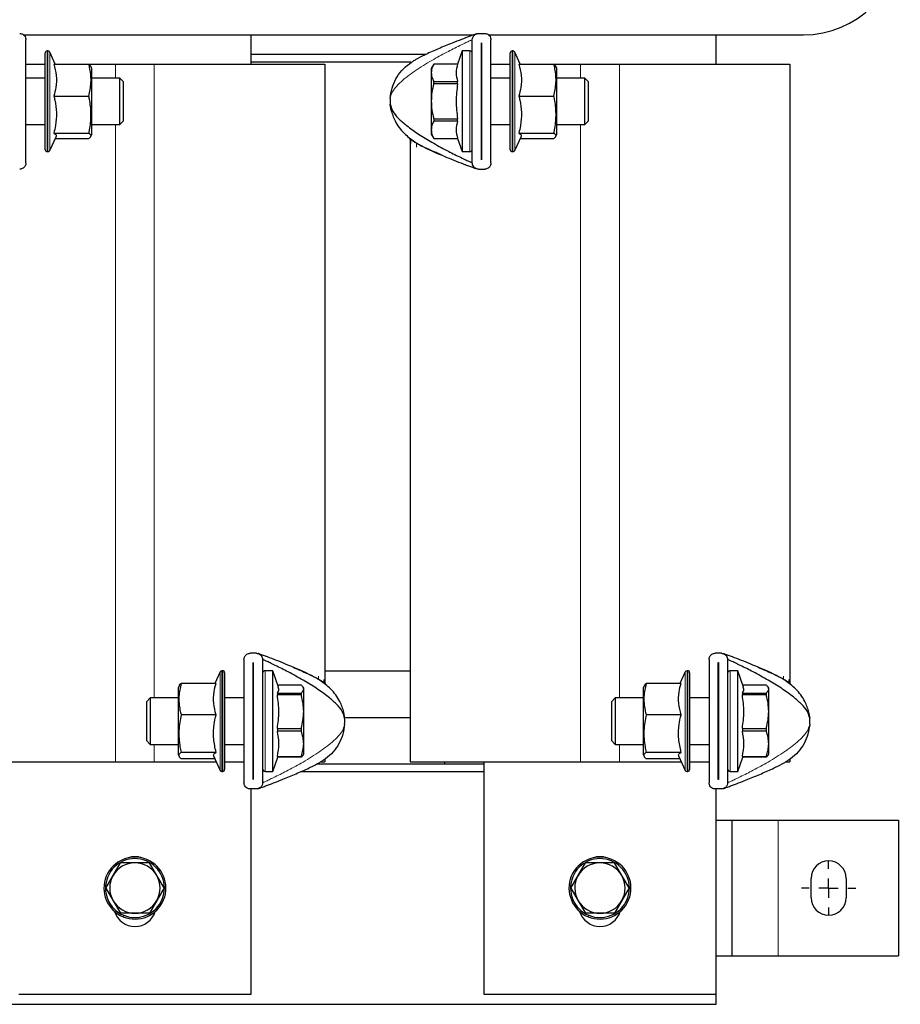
# Model space of a CAD drawing. Header units: millimetres. Extents: x 5 to 418, y 2 to 292.
# Tile 8 of 23: x 100 to 157, y 170 to 234. Entities that reach past the tile are written whole.
import ezdxf

# ---------------------------------------------------------------- set-up
doc = ezdxf.new("R2010")
doc.units = ezdxf.units.MM
doc.layers.add('SLD-0', color=7, linetype='Continuous')

# ---------------------------------------------------------------- blocks, each defined once
blk = doc.blocks.new('SW_CENTERMARKSYMBOL_2')
at = {"layer": 'SLD-0', "color": 0}
for p, q in [((0, 1.25), (0, 1.75)), ((-1.25, 0), (-1.75, 0)), ((0, 0), (-0.625, 0)), ((0, 0), (0, 0.625)), ((0, 0), (0, -0.625)), ((0, 0), (0.625, 0)), ((1.25, 0), (1.75, 0)), ((0, -1.25), (0, -1.75))]:
    blk.add_line(p, q, dxfattribs=at)

msp = doc.modelspace()

# ---------------------------------------------------------------- linework, layer by layer
at = {"color": 7, "linetype": 'Continuous', "lineweight": 25}
for p, q in [((100.0237, 232.7467), (129.0479, 232.7467)), ((114.7103, 230.8717), (114.7103, 232.7467)), ((129.3753, 232.8401), (129.7753, 232.8401)), ((130.0237, 232.7467), (150.3353, 232.7467)), ((144.7103, 230.8717), (144.7103, 232.7467)), ((100.1753, 224.4901), (100.1753, 232.4401)), ((128.9753, 224.4901), (128.9753, 232.4401)), ((129.574, 232.2401), (129.5765, 232.2401)), ((129.574, 224.6901), (129.574, 232.2401)), ((129.5765, 232.2401), (129.5765, 224.6901)), ((130.1753, 224.4901), (130.1753, 232.4401)), ((101.4253, 225.3401), (101.4253, 231.5901)), ((101.5956, 231.7151), (101.5503, 231.7151)), ((102.0711, 230.8663), (101.7089, 231.6429)), ((114.7103, 231.4967), (126.002, 231.4967)), ((128.3128, 231.7151), (128.0236, 230.8697)), ((128.8128, 231.7151), (128.3128, 231.7151)), ((128.3128, 231.7151), (128.3128, 225.2151)), ((131.4253, 225.3401), (131.4253, 231.5901)), ((131.5956, 231.7151), (131.5503, 231.7151)), ((132.0711, 230.8663), (131.7089, 231.6429)), ((100.1753, 230.8717), (101.4253, 230.8717)), ((101.9793, 230.8663), (104.236, 230.8663)), ((102.0685, 230.8717), (105.9603, 230.8717)), ((104.236, 230.8663), (104.3607, 230.7347)), ((104.4253, 230.5901), (104.3665, 230.737)), ((105.9603, 230.8717), (108.4603, 230.8717)), ((108.4603, 230.8717), (119.4603, 230.8717)), ((125.0151, 230.9967), (114.7103, 230.9967)), ((119.4603, 230.8717), (119.4603, 190.9314)), ((124.9119, 230.8921), (125.0469, 230.9847)), ((126.4867, 230.8697), (126.3253, 230.5901)), ((128.0236, 230.8697), (126.4867, 230.8697)), ((126.4867, 230.8681), (126.4867, 230.8697)), ((128.0236, 230.8681), (126.4867, 230.8681)), ((128.0236, 230.8681), (128.0236, 230.8697)), ((130.1753, 230.8717), (131.4253, 230.8717)), ((131.9793, 230.8663), (134.236, 230.8663)), ((132.0685, 230.8717), (135.9603, 230.8717)), ((134.236, 230.8663), (134.3607, 230.7347)), ((134.4253, 230.5901), (134.3665, 230.737)), ((135.9603, 230.8717), (138.4603, 230.8717)), ((138.4603, 230.8717), (149.4603, 230.8717)), ((149.4603, 230.8717), (149.4603, 190.9314)), ((104.4253, 230.429), (104.4253, 230.5901)), ((104.4253, 226.3401), (104.4253, 230.429)), ((126.3253, 230.5901), (126.3253, 230.3054)), ((126.3253, 230.3054), (126.3253, 228.4651)), ((134.4253, 230.429), (134.4253, 230.5901)), ((134.4253, 226.3401), (134.4253, 230.429)), ((101.4253, 229.9651), (100.1753, 229.9651)), ((106.2253, 229.9651), (104.4253, 229.9651)), ((106.4753, 229.7151), (106.2253, 229.9651)), ((106.2253, 226.9651), (106.2253, 229.9651)), ((106.4753, 228.4651), (106.4753, 229.7151)), ((126.4867, 229.7426), (128.0236, 229.7426)), ((126.4867, 229.5906), (126.4867, 229.7426)), ((128.0236, 229.5906), (126.4867, 229.5906)), ((128.0236, 229.5906), (128.0236, 229.7426)), ((129.5765, 229.9651), (129.574, 229.9651)), ((131.4253, 229.9651), (130.1753, 229.9651)), ((136.2253, 229.9651), (134.4253, 229.9651)), ((136.4753, 229.7151), (136.2253, 229.9651)), ((136.2253, 226.9651), (136.2253, 229.9651)), ((136.4753, 228.4651), (136.4753, 229.7151)), ((101.9793, 228.8065), (104.236, 228.8065)), ((131.9793, 228.8065), (134.236, 228.8065)), ((106.4753, 227.2151), (106.4753, 228.4651)), ((123.7502, 227.8812), (123.6812, 228.2767)), ((126.3253, 228.4651), (126.3253, 226.6248)), ((136.4753, 227.2151), (136.4753, 228.4651)), ((100.1753, 226.9651), (101.4253, 226.9651)), ((104.4253, 226.9651), (106.2253, 226.9651)), ((106.2253, 226.9651), (106.4753, 227.2151)), ((126.4867, 227.3396), (128.0236, 227.3396)), ((126.4867, 227.3396), (126.4867, 227.1875)), ((128.0236, 227.1875), (126.4867, 227.1875)), ((128.0236, 227.1875), (128.0236, 227.3396)), ((129.574, 226.9651), (129.5765, 226.9651)), ((130.1753, 226.9651), (131.4253, 226.9651)), ((134.4253, 226.9651), (136.2253, 226.9651)), ((136.2253, 226.9651), (136.4753, 227.2151)), ((101.7089, 225.2872), (102.1416, 226.2151)), ((101.9793, 226.4053), (104.236, 226.4053)), ((104.3665, 226.1931), (104.4253, 226.3401)), ((126.3253, 226.6248), (126.3253, 226.3401)), ((126.3253, 226.3401), (126.4867, 226.0604)), ((131.7089, 225.2872), (132.1416, 226.2151)), ((131.9793, 226.4053), (134.236, 226.4053)), ((134.3665, 226.1931), (134.4253, 226.3401)), ((102.0711, 226.0639), (104.236, 226.0639)), ((125.0469, 225.9455), (124.9119, 226.038)), ((124.9603, 226.0924), (124.9603, 226.0079)), ((124.9603, 226.0049), (124.9603, 185.8467)), ((124.9953, 225.9809), (124.9953, 225.7362)), ((126.4867, 226.062), (128.0236, 226.062)), ((126.4867, 226.0604), (126.4867, 226.062)), ((126.4867, 226.0604), (128.0236, 226.0604)), ((128.0236, 226.0604), (128.0236, 226.062)), ((128.0236, 226.0604), (128.3128, 225.2151)), ((132.0711, 226.0639), (134.236, 226.0639)), ((101.5503, 225.2151), (101.5956, 225.2151)), ((128.3128, 225.2151), (128.8128, 225.2151)), ((131.5503, 225.2151), (131.5956, 225.2151)), ((129.5765, 224.6901), (129.574, 224.6901)), ((129.3753, 224.0901), (129.7753, 224.0901)), ((115.0453, 192.8462), (114.6453, 192.8462)), ((145.0453, 192.8462), (144.6453, 192.8462)), ((114.2453, 192.4462), (114.2453, 184.4962)), ((114.844, 192.2462), (114.8465, 192.2462)), ((114.844, 184.6962), (114.844, 192.2462)), ((114.8465, 192.2462), (114.8465, 184.6962)), ((115.4453, 192.4462), (115.4453, 184.4962)), ((144.2453, 192.4462), (144.2453, 184.4962)), ((144.844, 192.2462), (144.8465, 192.2462)), ((144.844, 184.6962), (144.844, 192.2462)), ((144.8465, 192.2462), (144.8465, 184.6962)), ((145.4453, 192.4462), (145.4453, 184.4962)), ((112.7116, 191.649), (112.3617, 190.8987)), ((112.8703, 191.7212), (112.8249, 191.7212)), ((112.9953, 191.5962), (112.9953, 185.3462)), ((116.1078, 191.7212), (115.6078, 191.7212)), ((116.4701, 190.6619), (116.1078, 191.7212)), ((116.1078, 185.2212), (116.1078, 191.7212)), ((124.9603, 191.6967), (119.4603, 191.6967)), ((142.7116, 191.649), (142.3617, 190.8987)), ((142.8703, 191.7212), (142.8249, 191.7212)), ((142.9953, 191.5962), (142.9953, 185.3462)), ((146.1078, 191.7212), (145.6078, 191.7212)), ((146.4701, 190.6619), (146.1078, 191.7212)), ((146.1078, 185.2212), (146.1078, 191.7212)), ((110.0568, 190.75), (109.9953, 190.5962)), ((112.4413, 190.8987), (110.1845, 190.8987)), ((117.9338, 190.7984), (116.4234, 190.7984)), ((118.0953, 190.5962), (118.0613, 190.655)), ((119.3736, 190.9908), (119.5086, 190.8982)), ((119.4253, 190.9554), (119.4253, 191.1572)), ((119.4603, 190.9284), (119.4603, 190.8438)), ((140.0568, 190.75), (139.9953, 190.5962)), ((142.4413, 190.8987), (140.1845, 190.8987)), ((147.9338, 190.7984), (146.4234, 190.7984)), ((148.0953, 190.5962), (148.0613, 190.655)), ((149.3736, 190.9908), (149.5086, 190.8982)), ((149.4253, 190.9554), (149.4253, 191.1572)), ((149.4603, 190.9284), (149.4603, 190.8438)), ((108.1953, 189.9712), (107.9453, 189.7212)), ((109.9953, 189.9712), (108.1953, 189.9712)), ((108.1953, 189.9712), (108.1953, 186.9712)), ((109.9953, 190.5962), (109.9953, 188.8081)), ((114.2453, 189.9712), (112.9953, 189.9712)), ((114.8465, 189.9712), (114.844, 189.9712)), ((116.3969, 190.2795), (116.3969, 190.1591)), ((116.3969, 190.2795), (117.9338, 190.2795)), ((117.9338, 190.1591), (116.3969, 190.1591)), ((117.9338, 190.2795), (117.9338, 190.1591)), ((118.0953, 190.5389), (118.0953, 190.5962)), ((118.0953, 189.0809), (118.0953, 190.5389)), ((138.1953, 189.9712), (137.9453, 189.7212)), ((139.9953, 189.9712), (138.1953, 189.9712)), ((138.1953, 189.9712), (138.1953, 186.9712)), ((139.9953, 190.5962), (139.9953, 188.8081)), ((144.2453, 189.9712), (142.9953, 189.9712)), ((144.8465, 189.9712), (144.844, 189.9712)), ((146.3969, 190.2795), (146.3969, 190.1591)), ((146.3969, 190.2795), (147.9338, 190.2795)), ((147.9338, 190.1591), (146.3969, 190.1591)), ((147.9338, 190.2795), (147.9338, 190.1591)), ((148.0953, 190.5389), (148.0953, 190.5962)), ((148.0953, 189.0809), (148.0953, 190.5389)), ((107.9453, 189.7212), (107.9453, 187.2212)), ((137.9453, 189.7212), (137.9453, 187.2212)), ((109.9953, 188.8081), (109.9953, 186.3462)), ((112.4413, 188.8831), (110.1845, 188.8831)), ((118.0953, 187.0131), (118.0953, 189.0809)), ((120.6703, 189.0551), (120.7393, 188.6595)), ((120.7329, 188.6967), (124.9603, 188.6967)), ((139.9953, 188.8081), (139.9953, 186.3462)), ((142.4413, 188.8831), (140.1845, 188.8831)), ((148.0953, 187.0131), (148.0953, 189.0809)), ((150.6703, 189.0551), (150.7393, 188.6595)), ((116.3969, 188.0027), (116.3969, 187.8319)), ((116.3969, 188.0027), (117.9338, 188.0027)), ((117.9338, 187.8319), (116.3969, 187.8319)), ((117.9338, 188.0027), (117.9338, 187.8319)), ((146.3969, 188.0027), (146.3969, 187.8319)), ((146.3969, 188.0027), (147.9338, 188.0027)), ((147.9338, 187.8319), (146.3969, 187.8319)), ((147.9338, 188.0027), (147.9338, 187.8319)), ((107.9453, 187.2212), (108.1953, 186.9712)), ((108.1953, 186.9712), (109.9953, 186.9712)), ((112.9953, 186.9712), (114.2453, 186.9712)), ((114.844, 186.9712), (114.8465, 186.9712)), ((118.0953, 186.3462), (118.0953, 187.0131)), ((137.9453, 187.2212), (138.1953, 186.9712)), ((138.1953, 186.9712), (139.9953, 186.9712)), ((142.9953, 186.9712), (144.2453, 186.9712)), ((144.844, 186.9712), (144.8465, 186.9712)), ((148.0953, 186.3462), (148.0953, 187.0131)), ((109.9953, 186.3462), (110.0568, 186.1923)), ((112.4413, 186.4556), (110.1845, 186.4556)), ((112.279, 186.2212), (112.7116, 185.2933)), ((116.3969, 186.1943), (116.3969, 186.144)), ((116.3969, 186.1943), (117.9338, 186.1943)), ((117.9338, 186.1943), (117.9338, 186.144)), ((118.0613, 186.2874), (118.0953, 186.3462)), ((139.9953, 186.3462), (140.0568, 186.1923)), ((142.4413, 186.4556), (140.1845, 186.4556)), ((142.279, 186.2212), (142.7116, 185.2933)), ((146.3969, 186.1943), (146.3969, 186.144)), ((146.3969, 186.1943), (147.9338, 186.1943)), ((147.9338, 186.1943), (147.9338, 186.144)), ((148.0613, 186.2874), (148.0953, 186.3462)), ((94.9603, 185.8467), (105.9603, 185.8467)), ((105.9603, 185.8467), (108.4603, 185.8467)), ((108.4603, 185.8467), (112.4536, 185.8467)), ((112.3617, 186.0437), (110.1845, 186.0437)), ((112.9953, 185.8467), (114.2453, 185.8467)), ((116.1078, 185.2212), (116.4234, 186.144)), ((117.9338, 186.144), (116.3969, 186.144)), ((129.7103, 185.6967), (118.9225, 185.6967)), ((119.2305, 185.8467), (119.4603, 185.8467)), ((119.5086, 186.0441), (119.3736, 185.9516)), ((119.4603, 186.011), (119.4603, 185.8467)), ((124.9603, 185.8467), (135.9603, 185.8467)), ((127.2103, 185.6967), (127.2103, 185.8467)), ((129.7103, 185.8467), (129.7103, 170.8467)), ((135.9603, 185.8467), (138.4603, 185.8467)), ((138.4603, 185.8467), (142.4536, 185.8467)), ((142.3617, 186.0437), (140.1845, 186.0437)), ((142.9953, 185.8467), (144.2453, 185.8467)), ((146.1078, 185.2212), (146.4234, 186.144)), ((147.9338, 186.144), (146.3969, 186.144)), ((149.2305, 185.8467), (149.4603, 185.8467)), ((149.5086, 186.0441), (149.3736, 185.9516)), ((149.4603, 186.011), (149.4603, 185.8467)), ((112.8249, 185.2212), (112.8703, 185.2212)), ((115.6078, 185.2212), (116.1078, 185.2212)), ((129.7103, 185.1967), (117.8833, 185.1967)), ((142.8249, 185.2212), (142.8703, 185.2212)), ((145.6078, 185.2212), (146.1078, 185.2212)), ((114.8465, 184.6962), (114.844, 184.6962)), ((144.8465, 184.6962), (144.844, 184.6962)), ((115.0453, 184.0962), (114.6453, 184.0962)), ((114.7103, 170.8467), (114.7103, 184.0962)), ((145.0453, 184.0962), (144.6453, 184.0962)), ((144.7103, 170.8467), (144.7103, 184.0962)), ((144.7103, 182.0717), (145.7103, 182.0717)), ((145.7103, 182.0717), (145.7103, 173.3217)), ((145.7103, 182.0717), (148.7103, 182.0717)), ((148.7103, 182.0717), (156.4603, 182.0717)), ((156.4603, 182.0717), (156.4603, 173.3217)), ((105.8008, 178.5054), (106.2677, 179.3191)), ((108.6153, 178.513), (108.1441, 179.3242)), ((135.8008, 178.5054), (136.2677, 179.3191)), ((138.6153, 178.513), (138.1441, 179.3242)), ((105.3339, 177.6916), (105.8008, 178.5054)), ((109.0866, 177.7018), (108.6153, 178.513)), ((135.3339, 177.6916), (135.8008, 178.5054)), ((139.0866, 177.7018), (138.6153, 178.513)), ((150.8353, 177.0717), (150.8353, 178.3217)), ((153.0853, 178.3217), (153.0853, 177.0717)), ((105.3339, 177.6916), (105.8052, 176.8804)), ((109.0866, 177.7018), (108.6198, 176.888)), ((135.3339, 177.6916), (135.8052, 176.8804)), ((139.0866, 177.7018), (138.6198, 176.888)), ((105.8052, 176.8804), (106.2765, 176.0691)), ((108.6198, 176.888), (108.1529, 176.0742)), ((135.8052, 176.8804), (136.2765, 176.0691)), ((138.6198, 176.888), (138.1529, 176.0742)), ((144.7103, 173.3217), (145.7103, 173.3217)), ((145.7103, 173.3217), (148.7103, 173.3217)), ((148.7103, 173.3217), (156.4603, 173.3217)), ((99.7103, 170.8467), (114.7103, 170.8467)), ((129.7103, 170.8467), (144.7103, 170.8467)), ((144.7103, 170.1967), (144.7103, 170.8467)), ((69.7103, 170.1967), (144.7103, 170.1967))]:
    msp.add_line(p, q, dxfattribs=at)
at = {"color": 7, "linetype": 'Continuous', "lineweight": 18}
for p, q in [((101.5503, 231.7151), (101.5503, 225.2151)), ((101.5956, 225.2151), (101.5956, 231.7151)), ((101.7089, 231.6429), (101.7089, 225.2872)), ((128.8128, 231.7151), (128.8128, 225.2151)), ((131.5503, 231.7151), (131.5503, 225.2151)), ((131.5956, 225.2151), (131.5956, 231.7151)), ((131.7089, 231.6429), (131.7089, 225.2872)), ((105.9603, 230.8717), (105.9603, 229.9651)), ((108.4603, 230.8717), (108.4603, 189.9712)), ((125.142, 231.0356), (124.9119, 230.8921)), ((135.9603, 230.8717), (135.9603, 229.9651)), ((138.4603, 230.8717), (138.4603, 189.9712)), ((105.9603, 226.9651), (105.9603, 185.8467)), ((135.9603, 226.9651), (135.9603, 185.8467)), ((125.2136, 225.8499), (124.9119, 226.038)), ((125.3703, 225.7562), (125.3703, 225.5142)), ((112.7116, 185.2933), (112.7116, 191.649)), ((112.8249, 191.7212), (112.8249, 185.2212)), ((112.8703, 185.2212), (112.8703, 191.7212)), ((115.6078, 185.2212), (115.6078, 191.7212)), ((119.0503, 191.18), (119.0503, 191.3791)), ((142.7116, 185.2933), (142.7116, 191.649)), ((142.8249, 191.7212), (142.8249, 185.2212)), ((142.8703, 185.2212), (142.8703, 191.7212)), ((145.6078, 185.2212), (145.6078, 191.7212)), ((149.0503, 191.18), (149.0503, 191.3791)), ((119.2069, 191.0863), (119.5086, 190.8982)), ((149.2069, 191.0863), (149.5086, 190.8982)), ((108.4603, 186.9712), (108.4603, 185.8467)), ((138.4603, 186.9712), (138.4603, 185.8467)), ((119.2785, 185.9006), (119.5086, 186.0441)), ((149.2785, 185.9006), (149.5086, 186.0441)), ((148.7103, 182.0717), (148.7103, 173.3217)), ((107.9341, 179.4534), (107.9722, 179.5459)), ((137.9341, 179.4534), (137.9722, 179.5459)), ((106.4864, 175.94), (106.4483, 175.8475)), ((136.4864, 175.94), (136.4483, 175.8475))]:
    msp.add_line(p, q, dxfattribs=at)
at = {"color": 7, "linetype": 'Continuous', "lineweight": 25}
for centre, radius, start, end in [((150.3353, 238.9967), 6.25, 270, 90), ((101.5503, 231.5901), 0.125, 90, 180), ((101.5956, 231.5901), 0.125, 25, 90), ((128.8128, 231.5526), 0.1625, 0, 90), ((131.5503, 231.5901), 0.125, 90, 180), ((131.5956, 231.5901), 0.125, 25, 90), ((126.6753, 228.4651), 3, 176.4, 183.6), ((101.5503, 225.3401), 0.125, 180, 270), ((101.5956, 225.3401), 0.125, 270, 335), ((128.8128, 225.3776), 0.1625, 270, 0), ((131.5503, 225.3401), 0.125, 180, 270), ((131.5956, 225.3401), 0.125, 270, 335), ((112.8249, 191.5962), 0.125, 90, 155), ((112.8703, 191.5962), 0.125, 0, 90), ((115.6078, 191.5587), 0.1625, 90, 180), ((142.8249, 191.5962), 0.125, 90, 155), ((142.8703, 191.5962), 0.125, 0, 90), ((145.6078, 191.5587), 0.1625, 90, 180), ((117.7453, 188.4712), 3, 356.4, 3.6), ((147.7453, 188.4712), 3, 356.4, 3.6), ((112.8249, 185.3462), 0.125, 205, 270), ((112.8703, 185.3462), 0.125, 270, 360), ((115.6078, 185.3837), 0.1625, 180, 270), ((142.8249, 185.3462), 0.125, 205, 270), ((142.8703, 185.3462), 0.125, 270, 360), ((145.6078, 185.3837), 0.1625, 180, 270), ((107.2103, 177.6967), 2, 67.605677, 247.605677), ((107.2103, 177.6967), 1.9, 67.605677, 247.605677), ((107.2103, 177.6967), 1.625, 90.155333, 150.155333), ((107.2103, 177.6967), 2, 247.605677, 67.605677), ((107.2103, 177.6967), 1.9, 247.605677, 67.605677), ((107.2103, 178.3467), 1.375, 70.683597, 109.316403), ((107.2103, 177.6967), 1.625, 30.155333, 90.155333), ((137.2103, 177.6967), 2, 67.605677, 247.605677), ((137.2103, 177.6967), 1.9, 67.605677, 247.605677), ((137.2103, 177.6967), 1.625, 90.155333, 150.155333), ((137.2103, 177.6967), 2, 247.605677, 67.605677), ((137.2103, 177.6967), 1.9, 247.605677, 67.605677), ((137.2103, 178.3467), 1.375, 70.683597, 109.316403), ((137.2103, 177.6967), 1.625, 30.155333, 90.155333), ((151.9603, 178.3217), 1.125, 0, 180), ((107.2103, 177.6967), 1.625, 150.155333, 210.155333), ((107.2103, 177.6967), 1.625, 330.155333, 30.155333), ((137.2103, 177.6967), 1.625, 150.155333, 210.155333), ((137.2103, 177.6967), 1.625, 330.155333, 30.155333), ((107.2103, 177.6967), 1.625, 210.155333, 270.155333), ((107.2103, 177.6967), 1.625, 270.155333, 330.155333), ((137.2103, 177.6967), 1.625, 210.155333, 270.155333), ((137.2103, 177.6967), 1.625, 270.155333, 330.155333), ((151.9603, 177.0717), 1.125, 180, 0), ((107.2103, 176.5967), 1.375, 197.29635, 342.70365), ((137.2103, 176.5967), 1.375, 197.29635, 342.70365)]:
    msp.add_arc(centre, radius, start, end, dxfattribs=at)
for points, knots in [([(99.7753, 232.8401), (99.8114, 232.8371), (99.8835, 232.8313), (99.9905, 232.7837), (100.0922, 232.6981), (100.1625, 232.5767), (100.1713, 232.4825), (100.1753, 232.4401)], [0, 0, 0, 0, 0.1466807, 0.29264, 0.4996932, 0.7747881, 1, 1, 1, 1]), ([(129.252, 232.8205), (129.2519, 232.8205), (129.2515, 232.8203), (129.2427, 232.8172), (129.1911, 232.7987), (129.03, 232.7405), (128.7127, 232.6235), (128.2414, 232.4453), (127.5742, 232.1846), (126.8045, 231.8625), (126.2089, 231.6055), (125.9215, 231.4567), (125.8922, 231.4415)], [0, 0, 0, 0, 0.0031311, 0.00769, 0.0190686, 0.0733915, 0.1563288, 0.3023172, 0.4760311, 0.7269527, 0.972118, 1, 1, 1, 1]), ([(128.9753, 232.4401), (128.9811, 232.4918), (128.9935, 232.6015), (129.0836, 232.7279), (129.1988, 232.8046), (129.294, 232.8359), (129.3526, 232.8389), (129.3753, 232.8401)], [0, 0, 0, 0, 0.2750959, 0.5836442, 0.7615414, 0.9076433, 1, 1, 1, 1]), ([(129.7753, 232.8401), (129.8114, 232.8371), (129.8835, 232.8313), (129.9905, 232.7837), (130.0922, 232.6981), (130.1625, 232.5767), (130.1713, 232.4825), (130.1753, 232.4401)], [0, 0, 0, 0, 0.14668075, 0.29263996, 0.49969317, 0.77478815, 1, 1, 1, 1]), ([(125.8922, 231.4415), (125.8892, 231.4401), (125.6978, 231.3527), (125.4394, 231.2252), (125.2056, 231.0761), (125.142, 231.0356)], [0, 0, 0, 0, 0.0114036, 0.7312567, 1, 1, 1, 1]), ([(101.9793, 230.8663), (102.0402, 230.6212), (102.1639, 230.1235), (102.1395, 229.4238), (102.0267, 228.9893), (101.9793, 228.8065)], [0, 0, 0, 0, 0.3599192, 0.7307377, 1, 1, 1, 1]), ([(104.236, 228.8065), (104.2951, 229.0926), (104.415, 229.6738), (104.3526, 230.3698), (104.2599, 230.7645), (104.236, 230.8663)], [0, 0, 0, 0, 0.4185557, 0.8501619, 1, 1, 1, 1]), ([(126.4867, 230.8681), (126.4413, 230.7764), (126.3498, 230.5916), (126.3335, 230.4013), (126.3253, 230.3054)], [0, 0, 0, 0, 0.4959401, 1, 1, 1, 1]), ([(128.0236, 230.8681), (127.9763, 230.6831), (127.8802, 230.308), (127.9754, 229.9328), (128.0236, 229.7426)], [0, 0, 0, 0, 0.4932478, 1, 1, 1, 1]), ([(131.9793, 230.8663), (132.0402, 230.6212), (132.1639, 230.1235), (132.1395, 229.4238), (132.0267, 228.9893), (131.9793, 228.8065)], [0, 0, 0, 0, 0.3599192, 0.7307377, 1, 1, 1, 1]), ([(134.236, 228.8065), (134.2951, 229.0926), (134.415, 229.6738), (134.3526, 230.3698), (134.2599, 230.7645), (134.236, 230.8663)], [0, 0, 0, 0, 0.4185557, 0.8501619, 1, 1, 1, 1]), ([(126.3253, 230.3054), (126.3332, 230.2111), (126.3492, 230.0209), (126.4406, 229.836), (126.4867, 229.7426)], [0, 0, 0, 0, 0.4952208, 1, 1, 1, 1]), ([(126.4867, 229.5906), (126.4413, 229.4072), (126.3498, 229.0375), (126.3335, 228.6569), (126.3253, 228.4651)], [0, 0, 0, 0, 0.4959401, 1, 1, 1, 1]), ([(101.9793, 228.8065), (102.0008, 228.7166), (102.0853, 228.3639), (102.1665, 227.7269), (102.1178, 227.008), (102.0174, 226.5711), (101.9793, 226.4053)], [0, 0, 0, 0, 0.11399253, 0.44724496, 0.79026466, 1, 1, 1, 1]), ([(104.236, 226.4053), (104.2508, 226.4763), (104.3288, 226.8523), (104.4063, 227.5547), (104.3415, 228.2899), (104.2567, 228.7052), (104.236, 228.8065)], [0, 0, 0, 0, 0.0896818, 0.4753516, 0.8719637, 1, 1, 1, 1]), ([(131.9793, 228.8065), (132.0008, 228.7166), (132.0853, 228.3639), (132.1665, 227.7269), (132.1178, 227.008), (132.0174, 226.5711), (131.9793, 226.4053)], [0, 0, 0, 0, 0.11399253, 0.44724496, 0.79026466, 1, 1, 1, 1]), ([(134.236, 226.4053), (134.2508, 226.4763), (134.3288, 226.8523), (134.4063, 227.5547), (134.3415, 228.2899), (134.2567, 228.7052), (134.236, 228.8065)], [0, 0, 0, 0, 0.0896818, 0.4753516, 0.8719637, 1, 1, 1, 1]), ([(123.6812, 228.2767), (123.7203, 228.1285), (123.806, 227.8032), (124.2127, 227.3483), (124.7774, 226.8513), (125.5118, 226.3368), (126.3833, 225.8045), (127.2757, 225.3155), (127.9941, 224.9523), (128.4719, 224.7223), (128.7262, 224.6032), (128.8861, 224.53), (128.9559, 224.4987), (128.9731, 224.491), (128.9746, 224.4904), (128.9753, 224.4901)], [0, 0, 0, 0, 0.0784922, 0.1722676, 0.2805169, 0.4208107, 0.5660331, 0.7239355, 0.8590888, 0.9131468, 0.9555825, 0.9846393, 0.9947329, 0.997598, 1, 1, 1, 1]), ([(126.3253, 228.4651), (126.3332, 228.2766), (126.3492, 227.896), (126.4406, 227.5262), (126.4867, 227.3396)], [0, 0, 0, 0, 0.4952208, 1, 1, 1, 1]), ([(123.7289, 227.9008), (123.8037, 227.6611), (123.9739, 227.116), (124.5332, 226.3962), (125.2057, 225.8564), (126.1688, 225.3353), (127.21, 224.8939), (128.3152, 224.4543), (128.9356, 224.2238), (129.1672, 224.1398), (129.2322, 224.1165), (129.2501, 224.1101), (129.2513, 224.1097), (129.2517, 224.1095)], [0, 0, 0, 0, 0.0991128, 0.2253009, 0.3393083, 0.4285681, 0.6776456, 0.8707638, 0.9540722, 0.9832829, 0.993398, 0.9972792, 1, 1, 1, 1]), ([(126.4867, 227.1875), (126.4413, 227.0958), (126.3498, 226.911), (126.3335, 226.7207), (126.3253, 226.6248)], [0, 0, 0, 0, 0.4959401, 1, 1, 1, 1]), ([(128.0236, 227.1875), (127.9763, 227.0025), (127.8802, 226.6274), (127.9754, 226.2522), (128.0236, 226.062)], [0, 0, 0, 0, 0.4932478, 1, 1, 1, 1]), ([(101.9793, 226.4053), (102.0454, 226.3646), (102.1584, 226.2952), (102.1254, 226.2246), (102.1117, 226.1953)], [0, 0, 0, 0, 0.5860278, 1, 1, 1, 1]), ([(104.236, 226.0639), (104.2951, 226.1113), (104.415, 226.2076), (104.3526, 226.323), (104.2599, 226.3884), (104.236, 226.4053)], [0, 0, 0, 0, 0.4185557, 0.8501619, 1, 1, 1, 1]), ([(126.3253, 226.6248), (126.3332, 226.5305), (126.3492, 226.3403), (126.4406, 226.1553), (126.4867, 226.062)], [0, 0, 0, 0, 0.4952208, 1, 1, 1, 1]), ([(131.9793, 226.4053), (132.0454, 226.3646), (132.1584, 226.2952), (132.1254, 226.2246), (132.1117, 226.1953)], [0, 0, 0, 0, 0.5860278, 1, 1, 1, 1]), ([(134.236, 226.0639), (134.2951, 226.1113), (134.415, 226.2076), (134.3526, 226.323), (134.2599, 226.3884), (134.236, 226.4053)], [0, 0, 0, 0, 0.4185557, 0.8501619, 1, 1, 1, 1]), ([(126.9993, 224.9995), (126.8365, 225.0671), (126.4604, 225.2234), (125.9043, 225.4818), (125.4642, 225.6909), (125.2536, 225.8246), (125.2136, 225.8499)], [0, 0, 0, 0, 0.2658439, 0.6139244, 0.9266888, 1, 1, 1, 1]), ([(100.1753, 224.4901), (100.1694, 224.4383), (100.157, 224.3286), (100.0669, 224.2023), (99.9518, 224.1256), (99.8565, 224.0942), (99.7979, 224.0912), (99.7753, 224.0901)], [0, 0, 0, 0, 0.2750959, 0.5836442, 0.7615414, 0.9076433, 1, 1, 1, 1]), ([(129.3753, 224.0901), (129.3391, 224.093), (129.267, 224.0988), (129.1601, 224.1464), (129.0583, 224.232), (128.9881, 224.3535), (128.9792, 224.4477), (128.9753, 224.4901)], [0, 0, 0, 0, 0.1466807, 0.29264, 0.4996932, 0.7747881, 1, 1, 1, 1]), ([(130.1753, 224.4901), (130.1694, 224.4383), (130.157, 224.3286), (130.0669, 224.2023), (129.9518, 224.1256), (129.8565, 224.0942), (129.7979, 224.0912), (129.7753, 224.0901)], [0, 0, 0, 0, 0.2750959, 0.5836442, 0.7615414, 0.9076433, 1, 1, 1, 1]), ([(114.2453, 192.4462), (114.2511, 192.4979), (114.2635, 192.6076), (114.3536, 192.734), (114.4688, 192.8107), (114.564, 192.842), (114.6226, 192.845), (114.6453, 192.8462)], [0, 0, 0, 0, 0.2750959, 0.5836442, 0.7615414, 0.9076433, 1, 1, 1, 1]), ([(115.0453, 192.8462), (115.0814, 192.8432), (115.1535, 192.8374), (115.2605, 192.7898), (115.3622, 192.7042), (115.4325, 192.5827), (115.4413, 192.4886), (115.4453, 192.4462)], [0, 0, 0, 0, 0.1466807, 0.29264, 0.4996932, 0.7747881, 1, 1, 1, 1]), ([(120.6917, 189.0354), (120.6168, 189.2752), (120.4466, 189.8202), (119.8873, 190.54), (119.2148, 191.0798), (118.2517, 191.601), (117.2105, 192.0424), (116.1053, 192.4819), (115.485, 192.7124), (115.2533, 192.7964), (115.1884, 192.8197), (115.1704, 192.8261), (115.1693, 192.8266), (115.1688, 192.8268)], [0, 0, 0, 0, 0.0991128, 0.2253009, 0.3393083, 0.4285681, 0.6776456, 0.8707638, 0.9540722, 0.9832829, 0.993398, 0.9972792, 1, 1, 1, 1]), ([(144.2453, 192.4462), (144.2511, 192.4979), (144.2635, 192.6076), (144.3536, 192.734), (144.4688, 192.8107), (144.564, 192.842), (144.6226, 192.845), (144.6453, 192.8462)], [0, 0, 0, 0, 0.2750959, 0.5836442, 0.7615414, 0.9076433, 1, 1, 1, 1]), ([(145.0453, 192.8462), (145.0814, 192.8432), (145.1535, 192.8374), (145.2605, 192.7898), (145.3622, 192.7042), (145.4325, 192.5827), (145.4413, 192.4886), (145.4453, 192.4462)], [0, 0, 0, 0, 0.14668075, 0.29263996, 0.49969317, 0.77478815, 1, 1, 1, 1]), ([(150.6917, 189.0354), (150.6168, 189.2752), (150.4466, 189.8202), (149.8873, 190.54), (149.2148, 191.0798), (148.2517, 191.601), (147.2105, 192.0424), (146.1053, 192.4819), (145.485, 192.7124), (145.2533, 192.7964), (145.1884, 192.8197), (145.1704, 192.8261), (145.1693, 192.8266), (145.1688, 192.8268)], [0, 0, 0, 0, 0.0991128, 0.2253009, 0.3393083, 0.4285681, 0.6776456, 0.8707638, 0.9540722, 0.9832829, 0.993398, 0.9972792, 1, 1, 1, 1]), ([(120.7393, 188.6595), (120.7003, 188.8078), (120.6145, 189.1331), (120.2079, 189.5879), (119.6432, 190.0849), (118.9087, 190.5994), (118.0372, 191.1317), (117.1448, 191.6207), (116.4265, 191.984), (115.9487, 192.214), (115.6944, 192.3331), (115.5344, 192.4062), (115.4646, 192.4376), (115.4474, 192.4452), (115.4459, 192.4459), (115.4453, 192.4462)], [0, 0, 0, 0, 0.07849223, 0.17226758, 0.28051688, 0.42081067, 0.56603313, 0.72393546, 0.8590888, 0.91314677, 0.95558247, 0.98463926, 0.99473288, 0.99759802, 1, 1, 1, 1]), ([(117.4004, 191.9455), (117.5702, 191.875), (117.9533, 191.7159), (118.5163, 191.4544), (118.9563, 191.2453), (119.1669, 191.1117), (119.2069, 191.0863)], [0, 0, 0, 0, 0.2740694, 0.61825, 0.9275101, 1, 1, 1, 1]), ([(150.7393, 188.6595), (150.7003, 188.8078), (150.6145, 189.1331), (150.2079, 189.5879), (149.6432, 190.0849), (148.9087, 190.5994), (148.0372, 191.1317), (147.1448, 191.6207), (146.4265, 191.984), (145.9487, 192.214), (145.6944, 192.3331), (145.5344, 192.4062), (145.4646, 192.4376), (145.4474, 192.4452), (145.4459, 192.4459), (145.4453, 192.4462)], [0, 0, 0, 0, 0.0784922, 0.1722676, 0.2805169, 0.4208107, 0.5660331, 0.7239355, 0.8590888, 0.9131468, 0.9555825, 0.9846393, 0.9947329, 0.997598, 1, 1, 1, 1]), ([(147.4004, 191.9455), (147.5702, 191.875), (147.9533, 191.7159), (148.5163, 191.4544), (148.9563, 191.2453), (149.1669, 191.1117), (149.2069, 191.0863)], [0, 0, 0, 0, 0.2740694, 0.61825, 0.9275101, 1, 1, 1, 1]), ([(110.1845, 190.8987), (110.1255, 190.6187), (110.0055, 190.05), (110.0679, 189.369), (110.1606, 188.9826), (110.1845, 188.8831)], [0, 0, 0, 0, 0.4185557, 0.8501619, 1, 1, 1, 1]), ([(110.0781, 190.7493), (110.0872, 190.7818), (110.1012, 190.832), (110.1628, 190.8813), (110.1845, 190.8987)], [0, 0, 0, 0, 0.6472828, 1, 1, 1, 1]), ([(112.4413, 188.8831), (112.3804, 189.1229), (112.2567, 189.6099), (112.2811, 190.2946), (112.3938, 190.7198), (112.4413, 190.8987)], [0, 0, 0, 0, 0.3599192, 0.7307377, 1, 1, 1, 1]), ([(116.3969, 190.2795), (116.4508, 190.366), (116.5288, 190.4911), (116.4684, 190.6163), (116.4498, 190.6549)], [0, 0, 0, 0, 0.6910487, 1, 1, 1, 1]), ([(118.0953, 190.5389), (118.0873, 190.5824), (118.0713, 190.6701), (117.9799, 190.7553), (117.9338, 190.7984)], [0, 0, 0, 0, 0.4952208, 1, 1, 1, 1]), ([(140.1845, 190.8987), (140.1255, 190.6187), (140.0055, 190.05), (140.0679, 189.369), (140.1606, 188.9826), (140.1845, 188.8831)], [0, 0, 0, 0, 0.4185557, 0.8501619, 1, 1, 1, 1]), ([(140.0781, 190.7493), (140.0872, 190.7818), (140.1012, 190.832), (140.1628, 190.8813), (140.1845, 190.8987)], [0, 0, 0, 0, 0.6472828, 1, 1, 1, 1]), ([(142.4413, 188.8831), (142.3804, 189.1229), (142.2567, 189.6099), (142.2811, 190.2946), (142.3938, 190.7198), (142.4413, 190.8987)], [0, 0, 0, 0, 0.3599192, 0.7307377, 1, 1, 1, 1]), ([(146.3969, 190.2795), (146.4508, 190.366), (146.5288, 190.4911), (146.4684, 190.6163), (146.4498, 190.6549)], [0, 0, 0, 0, 0.6910487, 1, 1, 1, 1]), ([(148.0953, 190.5389), (148.0873, 190.5824), (148.0713, 190.6701), (147.9799, 190.7553), (147.9338, 190.7984)], [0, 0, 0, 0, 0.4952208, 1, 1, 1, 1]), ([(116.3969, 188.0027), (116.4443, 188.3572), (116.5404, 189.0759), (116.4451, 189.7948), (116.3969, 190.1591)], [0, 0, 0, 0, 0.4932478, 1, 1, 1, 1]), ([(117.9338, 190.2795), (117.9792, 190.3218), (118.0707, 190.407), (118.087, 190.4947), (118.0953, 190.5389)], [0, 0, 0, 0, 0.4959401, 1, 1, 1, 1]), ([(118.0953, 189.0809), (118.0873, 189.2614), (118.0713, 189.626), (117.9799, 189.9803), (117.9338, 190.1591)], [0, 0, 0, 0, 0.4952208, 1, 1, 1, 1]), ([(146.3969, 188.0027), (146.4443, 188.3572), (146.5404, 189.0759), (146.4451, 189.7948), (146.3969, 190.1591)], [0, 0, 0, 0, 0.4932478, 1, 1, 1, 1]), ([(147.9338, 190.2795), (147.9792, 190.3218), (148.0707, 190.407), (148.087, 190.4947), (148.0953, 190.5389)], [0, 0, 0, 0, 0.4959401, 1, 1, 1, 1]), ([(148.0953, 189.0809), (148.0873, 189.2614), (148.0713, 189.626), (147.9799, 189.9803), (147.9338, 190.1591)], [0, 0, 0, 0, 0.4952208, 1, 1, 1, 1]), ([(110.1845, 188.8831), (110.1255, 188.5459), (110.0055, 187.861), (110.0679, 187.0408), (110.1606, 186.5755), (110.1845, 186.4556)], [0, 0, 0, 0, 0.41855574, 0.85016189, 1, 1, 1, 1]), ([(112.4413, 186.4556), (112.3804, 186.7445), (112.2567, 187.331), (112.2811, 188.1556), (112.3938, 188.6677), (112.4413, 188.8831)], [0, 0, 0, 0, 0.3599192, 0.7307377, 1, 1, 1, 1]), ([(117.9338, 188.0027), (117.9792, 188.1784), (118.0707, 188.5326), (118.087, 188.8971), (118.0953, 189.0809)], [0, 0, 0, 0, 0.4959401, 1, 1, 1, 1]), ([(140.1845, 188.8831), (140.1255, 188.5459), (140.0055, 187.861), (140.0679, 187.0408), (140.1606, 186.5755), (140.1845, 186.4556)], [0, 0, 0, 0, 0.41855574, 0.85016189, 1, 1, 1, 1]), ([(142.4413, 186.4556), (142.3804, 186.7445), (142.2567, 187.331), (142.2811, 188.1556), (142.3938, 188.6677), (142.4413, 188.8831)], [0, 0, 0, 0, 0.3599192, 0.7307377, 1, 1, 1, 1]), ([(147.9338, 188.0027), (147.9792, 188.1784), (148.0707, 188.5326), (148.087, 188.8971), (148.0953, 189.0809)], [0, 0, 0, 0, 0.4959401, 1, 1, 1, 1]), ([(116.3969, 186.1943), (116.4443, 186.4635), (116.5404, 187.0093), (116.4451, 187.5552), (116.3969, 187.8319)], [0, 0, 0, 0, 0.4932478, 1, 1, 1, 1]), ([(118.0953, 187.0131), (118.0873, 187.1502), (118.0713, 187.4271), (117.9799, 187.6961), (117.9338, 187.8319)], [0, 0, 0, 0, 0.4952208, 1, 1, 1, 1]), ([(146.3969, 186.1943), (146.4443, 186.4635), (146.5404, 187.0093), (146.4451, 187.5552), (146.3969, 187.8319)], [0, 0, 0, 0, 0.4932478, 1, 1, 1, 1]), ([(148.0953, 187.0131), (148.0873, 187.1502), (148.0713, 187.4271), (147.9799, 187.6961), (147.9338, 187.8319)], [0, 0, 0, 0, 0.4952208, 1, 1, 1, 1]), ([(117.9338, 186.1943), (117.9792, 186.3277), (118.0707, 186.5967), (118.087, 186.8736), (118.0953, 187.0131)], [0, 0, 0, 0, 0.4959401, 1, 1, 1, 1]), ([(147.9338, 186.1943), (147.9792, 186.3277), (148.0707, 186.5967), (148.087, 186.8736), (148.0953, 187.0131)], [0, 0, 0, 0, 0.4959401, 1, 1, 1, 1]), ([(110.1845, 186.4556), (110.1638, 186.4382), (110.0808, 186.3685), (110.0141, 186.2424), (110.0899, 186.1218), (110.1698, 186.0558), (110.1845, 186.0437)], [0, 0, 0, 0, 0.1280361, 0.5135986, 0.9103184, 1, 1, 1, 1]), ([(112.3111, 186.1923), (112.2965, 186.2173), (112.2543, 186.2898), (112.3347, 186.3783), (112.42, 186.4402), (112.4413, 186.4556)], [0, 0, 0, 0, 0.2836266, 0.8214059, 1, 1, 1, 1]), ([(118.0578, 186.2886), (118.0564, 186.2836), (118.0418, 186.2345), (117.9849, 186.1868), (117.9338, 186.144)], [0, 0, 0, 0, 0.1014801, 1, 1, 1, 1]), ([(140.1845, 186.4556), (140.1638, 186.4382), (140.0808, 186.3685), (140.0141, 186.2424), (140.0899, 186.1218), (140.1698, 186.0558), (140.1845, 186.0437)], [0, 0, 0, 0, 0.1280361, 0.5135986, 0.9103184, 1, 1, 1, 1]), ([(142.3111, 186.1923), (142.2965, 186.2173), (142.2543, 186.2898), (142.3347, 186.3783), (142.42, 186.4402), (142.4413, 186.4556)], [0, 0, 0, 0, 0.28362662, 0.82140586, 1, 1, 1, 1]), ([(148.0578, 186.2886), (148.0564, 186.2836), (148.0418, 186.2345), (147.9849, 186.1868), (147.9338, 186.144)], [0, 0, 0, 0, 0.1014801, 1, 1, 1, 1]), ([(118.5284, 185.4948), (118.5314, 185.4961), (118.7227, 185.5836), (118.9811, 185.711), (119.2149, 185.8601), (119.2785, 185.9006)], [0, 0, 0, 0, 0.0114036, 0.7312567, 1, 1, 1, 1]), ([(148.5284, 185.4948), (148.5314, 185.4961), (148.7227, 185.5836), (148.9811, 185.711), (149.2149, 185.8601), (149.2785, 185.9006)], [0, 0, 0, 0, 0.0114036, 0.7312567, 1, 1, 1, 1]), ([(115.1685, 184.1157), (115.1687, 184.1157), (115.169, 184.1159), (115.1778, 184.1191), (115.2294, 184.1375), (115.3905, 184.1958), (115.7079, 184.3127), (116.1791, 184.4909), (116.8463, 184.7516), (117.6161, 185.0738), (118.2116, 185.3307), (118.499, 185.4796), (118.5284, 185.4948)], [0, 0, 0, 0, 0.0031311, 0.00769, 0.0190686, 0.0733915, 0.1563288, 0.3023172, 0.4760311, 0.7269527, 0.972118, 1, 1, 1, 1]), ([(145.1685, 184.1157), (145.1687, 184.1157), (145.169, 184.1159), (145.1778, 184.1191), (145.2294, 184.1375), (145.3905, 184.1958), (145.7079, 184.3127), (146.1791, 184.4909), (146.8463, 184.7516), (147.6161, 185.0738), (148.2116, 185.3307), (148.499, 185.4796), (148.5284, 185.4948)], [0, 0, 0, 0, 0.0031311, 0.00769, 0.0190686, 0.0733915, 0.1563288, 0.3023172, 0.4760311, 0.7269527, 0.972118, 1, 1, 1, 1]), ([(114.6453, 184.0962), (114.6091, 184.0991), (114.537, 184.1049), (114.4301, 184.1525), (114.3283, 184.2381), (114.2581, 184.3596), (114.2492, 184.4538), (114.2453, 184.4962)], [0, 0, 0, 0, 0.1466807, 0.29264, 0.4996932, 0.7747881, 1, 1, 1, 1]), ([(115.4453, 184.4962), (115.4394, 184.4444), (115.427, 184.3347), (115.3369, 184.2084), (115.2218, 184.1317), (115.1265, 184.1003), (115.0679, 184.0973), (115.0453, 184.0962)], [0, 0, 0, 0, 0.2750959, 0.5836442, 0.7615414, 0.9076433, 1, 1, 1, 1]), ([(144.6453, 184.0962), (144.6091, 184.0991), (144.537, 184.1049), (144.4301, 184.1525), (144.3283, 184.2381), (144.2581, 184.3596), (144.2492, 184.4538), (144.2453, 184.4962)], [0, 0, 0, 0, 0.14668075, 0.29263996, 0.49969317, 0.77478815, 1, 1, 1, 1]), ([(145.4453, 184.4962), (145.4394, 184.4444), (145.427, 184.3347), (145.3369, 184.2084), (145.2218, 184.1317), (145.1265, 184.1003), (145.0679, 184.0973), (145.0453, 184.0962)], [0, 0, 0, 0, 0.2750959, 0.5836442, 0.7615414, 0.9076433, 1, 1, 1, 1]), ([(107.2059, 179.3217), (106.9683, 179.321), (106.6536, 179.3202), (106.3437, 179.3193), (106.2677, 179.3191)], [0, 0, 0, 0, 0.75467667, 1, 1, 1, 1]), ([(108.1441, 179.3242), (108.1343, 179.3242), (107.8251, 179.3234), (107.5105, 179.3225), (107.2059, 179.3217)], [0, 0, 0, 0, 0.031485, 1, 1, 1, 1]), ([(137.2059, 179.3217), (136.9683, 179.321), (136.6536, 179.3202), (136.3437, 179.3193), (136.2677, 179.3191)], [0, 0, 0, 0, 0.75467667, 1, 1, 1, 1]), ([(138.1441, 179.3242), (138.1343, 179.3242), (137.8251, 179.3234), (137.5105, 179.3225), (137.2059, 179.3217)], [0, 0, 0, 0, 0.031485, 1, 1, 1, 1]), ([(107.2147, 176.0717), (106.9771, 176.071), (106.6624, 176.0702), (106.3525, 176.0694), (106.2765, 176.0691)], [0, 0, 0, 0, 0.7546767, 1, 1, 1, 1]), ([(108.1529, 176.0742), (108.1431, 176.0742), (107.8339, 176.0734), (107.5193, 176.0725), (107.2147, 176.0717)], [0, 0, 0, 0, 0.031485, 1, 1, 1, 1]), ([(137.2147, 176.0717), (136.9771, 176.071), (136.6624, 176.0702), (136.3525, 176.0694), (136.2765, 176.0691)], [0, 0, 0, 0, 0.7546767, 1, 1, 1, 1]), ([(138.1529, 176.0742), (138.1431, 176.0742), (137.8339, 176.0734), (137.5193, 176.0725), (137.2147, 176.0717)], [0, 0, 0, 0, 0.031485, 1, 1, 1, 1])]:
    msp.add_open_spline(points, degree=3, knots=knots, dxfattribs=at)
at = {"color": 7, "linetype": 'Continuous', "lineweight": 18}
for points, knots in [([(128.9753, 232.4401), (128.9741, 232.4396), (128.9716, 232.4384), (128.9512, 232.4294), (128.8833, 232.3989), (128.7257, 232.3268), (128.472, 232.2079), (127.9939, 231.9778), (127.2758, 231.6147), (126.3036, 231.0819), (125.2973, 230.459), (124.5066, 229.8678), (124.0233, 229.3719), (123.7602, 229.0153), (123.7063, 228.7683), (123.6812, 228.6534)], [0, 0, 0, 0, 0.0031217, 0.0070638, 0.0153649, 0.0444166, 0.086845, 0.1408935, 0.2760234, 0.4338983, 0.6182394, 0.7903415, 0.8696616, 0.9393924, 1, 1, 1, 1]), ([(115.4453, 184.4962), (115.4464, 184.4967), (115.449, 184.4978), (115.4693, 184.5069), (115.5372, 184.5374), (115.6948, 184.6094), (115.9485, 184.7283), (116.4266, 184.9584), (117.1448, 185.3216), (118.117, 185.8544), (119.1232, 186.4773), (119.9139, 187.0684), (120.3972, 187.5644), (120.6604, 187.9209), (120.7143, 188.1679), (120.7393, 188.2828)], [0, 0, 0, 0, 0.0031217, 0.0070638, 0.0153649, 0.0444166, 0.086845, 0.1408935, 0.2760234, 0.4338983, 0.6182394, 0.7903415, 0.8696616, 0.9393924, 1, 1, 1, 1]), ([(145.4453, 184.4962), (145.4464, 184.4967), (145.449, 184.4978), (145.4693, 184.5069), (145.5372, 184.5374), (145.6948, 184.6094), (145.9485, 184.7283), (146.4266, 184.9584), (147.1448, 185.3216), (148.117, 185.8544), (149.1232, 186.4773), (149.9139, 187.0684), (150.3972, 187.5644), (150.6604, 187.9209), (150.7143, 188.1679), (150.7393, 188.2828)], [0, 0, 0, 0, 0.00312167, 0.0070638, 0.01536489, 0.04441664, 0.08684496, 0.14089354, 0.2760234, 0.4338983, 0.61823935, 0.79034154, 0.86966159, 0.93939236, 1, 1, 1, 1])]:
    msp.add_open_spline(points, degree=3, knots=knots, dxfattribs=at)
at = {"color": 7, "linetype": 'Continuous', "lineweight": 25}
for points in [[(123.6812, 228.6534), (123.7089, 228.8722), (123.7643, 229.3096), (124.0278, 229.9205), (124.4025, 230.4704), (124.7421, 230.7515), (124.9119, 230.8921)], [(128.0236, 229.5906), (127.9758, 229.2154), (127.8802, 228.4651), (127.9758, 227.7147), (128.0236, 227.3396)], [(120.7393, 188.2828), (120.7116, 188.0641), (120.6562, 187.6267), (120.3927, 187.0157), (120.0181, 186.4659), (119.6784, 186.1847), (119.5086, 186.0441)], [(150.7393, 188.2828), (150.7116, 188.0641), (150.6562, 187.6267), (150.3927, 187.0157), (150.0181, 186.4659), (149.6784, 186.1847), (149.5086, 186.0441)]]:
    msp.add_open_spline(points, degree=3, dxfattribs=at)

# ---------------------------------------------------------------- block references
at = {"layer": 'SLD-0'}
msp.add_blockref('SW_CENTERMARKSYMBOL_2', (151.9603, 177.6967), dxfattribs=at)

doc.saveas('drawing.dxf')
